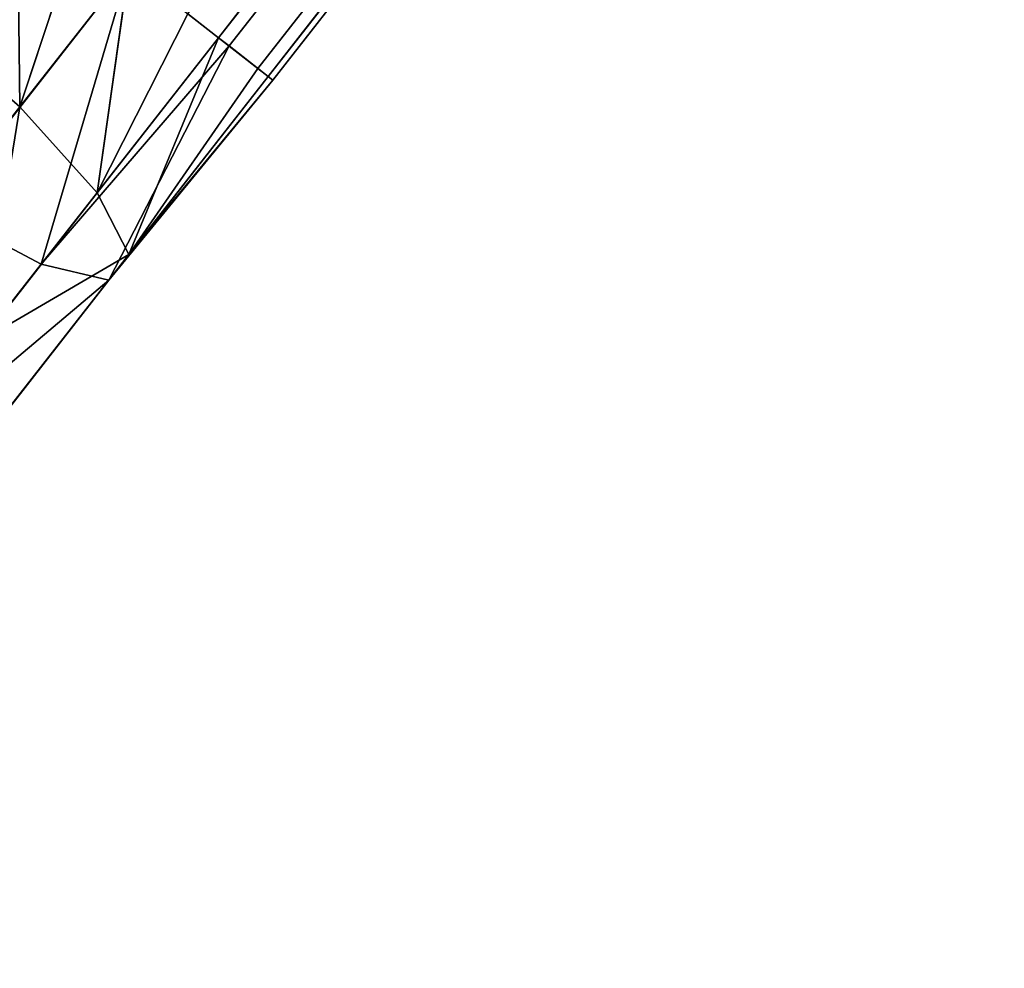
# Model space of a CAD drawing. Extents: x 2.7 to 27, y 3.9 to 33.1.
# Tile 23 of 256: x 8.733 to 9.185, y 6.647 to 7.083. Entities that reach past the tile are written whole.
import ezdxf

# ---------------------------------------------------------------- set-up
doc = ezdxf.new("R2010")
doc.units = 0
doc.header["$LTSCALE"] = 2.54
doc.layers.get('0').update_dxf_attribs({"linetype": 'CONTINUOUS'})

# ---------------------------------------------------------------- blocks, each defined once
blk = doc.blocks.new('HOTEL-MOOD-11781-11788_STL')
at = {"color": 0}
for p, q in [((8.82464, 7.07434, 13.51662), (14.27077, 14.11194, 13.55592)), ((8.82464, 7.07434, 13.51662), (14.27077, 14.11194, 13.55592)), ((8.82464, 7.07434, 13.32957), (14.29421, 14.0936, 13.31082)), ((8.82464, 7.07434, 13.32957), (14.29421, 14.0936, 13.31082)), ((8.82464, 7.07434, 13.51662), (14.3131, 14.07882, 13.50831)), ((8.82464, 7.07434, 13.51662), (14.3131, 14.07882, 13.50831)), ((8.8295, 7.07054, 13.50831), (14.3131, 14.07882, 13.50831)), ((8.8295, 7.07054, 13.50831), (14.3131, 14.07882, 13.50831)), ((14.3131, 14.07882, 13.50831), (8.84745, 7.05649, 13.45648)), ((14.3131, 14.07882, 13.50831), (8.84745, 7.05649, 13.45648)), ((14.32633, 14.06847, 13.36991), (8.82464, 7.07434, 13.32957)), ((14.32633, 14.06847, 13.36991), (8.82464, 7.07434, 13.32957)), ((8.84274, 7.06018, 13.36991), (14.32633, 14.06847, 13.36991)), ((8.84274, 7.06018, 13.36991), (14.32633, 14.06847, 13.36991)), ((8.84745, 7.05649, 13.38972), (14.32633, 14.06847, 13.36991)), ((8.84745, 7.05649, 13.38972), (14.32633, 14.06847, 13.36991)), ((14.33315, 14.06313, 13.44118), (8.84745, 7.05649, 13.38972)), ((8.84745, 7.05649, 13.45648), (14.33315, 14.06313, 13.44118)), ((8.84745, 7.05649, 13.45648), (14.33315, 14.06313, 13.44118)), ((14.33315, 14.06313, 13.44118), (8.84745, 7.05649, 13.38972)), ((8.84955, 7.05485, 13.44118), (14.33315, 14.06313, 13.44118)), ((8.84955, 7.05485, 13.44118), (14.33315, 14.06313, 13.44118)), ((8.73351, 7.04256, 13.2788), (8.73228, 7.14661, 13.2731)), ((8.73351, 7.04256, 13.2788), (8.73228, 7.14661, 13.2731)), ((8.76055, 7.12449, 13.27746), (8.73351, 7.04256, 13.2788)), ((8.76055, 7.12449, 13.27746), (8.73351, 7.04256, 13.2788)), ((8.69644, 6.99519, 13.54232), (8.78354, 7.1065, 13.55824)), ((8.69644, 6.99519, 13.54232), (8.78354, 7.1065, 13.55824)), ((8.78354, 7.1065, 13.28795), (8.73351, 7.04256, 13.2788)), ((8.78354, 7.1065, 13.28795), (8.73351, 7.04256, 13.2788)), ((8.78354, 7.1065, 13.28795), (8.7689, 7.00311, 13.31938)), ((8.78354, 7.1065, 13.28795), (8.7689, 7.00311, 13.31938)), ((8.82464, 7.07434, 13.51662), (8.78354, 7.1065, 13.55824)), ((8.82464, 7.07434, 13.51662), (8.78354, 7.1065, 13.55824)), ((8.73351, 7.04256, 13.2788), (8.68428, 7.08527, 13.26432)), ((8.73351, 7.04256, 13.2788), (8.68428, 7.08527, 13.26432)), ((8.81062, 7.08531, 13.31082), (8.7689, 7.00311, 13.31938)), ((8.81062, 7.08531, 13.31082), (8.7689, 7.00311, 13.31938)), ((8.81062, 7.08531, 13.31082), (8.82464, 7.07434, 13.32957)), ((8.81062, 7.08531, 13.31082), (8.82464, 7.07434, 13.32957)), ((8.74325, 6.97033, 13.50174), (8.82464, 7.07434, 13.51662)), ((8.74325, 6.97033, 13.50174), (8.82464, 7.07434, 13.51662)), ((8.74325, 6.97033, 13.50174), (8.8295, 7.07054, 13.50831)), ((8.74325, 6.97033, 13.50174), (8.8295, 7.07054, 13.50831)), ((8.7689, 7.00311, 13.31938), (8.82464, 7.07434, 13.32957)), ((8.7689, 7.00311, 13.31938), (8.82464, 7.07434, 13.32957)), ((8.77431, 6.96302, 13.4431), (8.8295, 7.07054, 13.50831)), ((8.77431, 6.96302, 13.4431), (8.8295, 7.07054, 13.50831)), ((8.82464, 7.07434, 13.32957), (8.78347, 6.97472, 13.37802)), ((8.82464, 7.07434, 13.32957), (8.78347, 6.97472, 13.37802)), ((8.8295, 7.07054, 13.50831), (8.82464, 7.07434, 13.51662)), ((8.82464, 7.07434, 13.32957), (8.84274, 7.06018, 13.36991)), ((8.82464, 7.07434, 13.32957), (8.84274, 7.06018, 13.36991)), ((8.8295, 7.07054, 13.50831), (8.82464, 7.07434, 13.51662)), ((8.84745, 7.05649, 13.45648), (8.8295, 7.07054, 13.50831)), ((8.84745, 7.05649, 13.45648), (8.8295, 7.07054, 13.50831)), ((8.77431, 6.96302, 13.4431), (8.84745, 7.05649, 13.45648)), ((8.77431, 6.96302, 13.4431), (8.84745, 7.05649, 13.45648)), ((8.84274, 7.06018, 13.36991), (8.78347, 6.97472, 13.37802)), ((8.84274, 7.06018, 13.36991), (8.78347, 6.97472, 13.37802)), ((8.78347, 6.97472, 13.37802), (8.84745, 7.05649, 13.38972)), ((8.78347, 6.97472, 13.37802), (8.84745, 7.05649, 13.38972)), ((8.84274, 7.06018, 13.36991), (8.84745, 7.05649, 13.38972)), ((8.84274, 7.06018, 13.36991), (8.84745, 7.05649, 13.38972)), ((8.84955, 7.05485, 13.44118), (8.84745, 7.05649, 13.45648)), ((8.84745, 7.05649, 13.38972), (8.84955, 7.05485, 13.44118)), ((8.84955, 7.05485, 13.44118), (8.84745, 7.05649, 13.45648)), ((8.84745, 7.05649, 13.38972), (8.84955, 7.05485, 13.44118)), ((8.77431, 6.96302, 13.4431), (8.84955, 7.05485, 13.44118)), ((8.77431, 6.96302, 13.4431), (8.84955, 7.05485, 13.44118)), ((8.78347, 6.97472, 13.37802), (8.84955, 7.05485, 13.44118)), ((8.78347, 6.97472, 13.37802), (8.84955, 7.05485, 13.44118)), ((8.68598, 6.98183, 13.25182), (8.73351, 7.04256, 13.2788)), ((8.68598, 6.98183, 13.25182), (8.73351, 7.04256, 13.2788)), ((8.73351, 7.04256, 13.2788), (8.7689, 7.00311, 13.31938)), ((8.73351, 7.04256, 13.2788), (8.7689, 7.00311, 13.31938)), ((8.71596, 6.93544, 13.28932), (8.7689, 7.00311, 13.31938)), ((8.71596, 6.93544, 13.28932), (8.7689, 7.00311, 13.31938)), ((8.78347, 6.97472, 13.37802), (8.7689, 7.00311, 13.31938)), ((8.78347, 6.97472, 13.37802), (8.7689, 7.00311, 13.31938)), ((8.69644, 6.99519, 13.54232), (8.74325, 6.97033, 13.50174)), ((8.69644, 6.99519, 13.54232), (8.74325, 6.97033, 13.50174)), ((8.72269, 6.89704, 13.34351), (8.78347, 6.97472, 13.37802)), ((8.72269, 6.89704, 13.34351), (8.78347, 6.97472, 13.37802)), ((8.77431, 6.96302, 13.4431), (8.78347, 6.97472, 13.37802)), ((8.77431, 6.96302, 13.4431), (8.78347, 6.97472, 13.37802)), ((8.66595, 6.87153, 13.45784), (8.74325, 6.97033, 13.50174)), ((8.66595, 6.87153, 13.45784), (8.74325, 6.97033, 13.50174)), ((8.74325, 6.97033, 13.50174), (8.77431, 6.96302, 13.4431)), ((8.74325, 6.97033, 13.50174), (8.77431, 6.96302, 13.4431)), ((8.70484, 6.87423, 13.40365), (8.77431, 6.96302, 13.4431)), ((8.70484, 6.87423, 13.40365), (8.77431, 6.96302, 13.4431))]:
    blk.add_line(p, q, dxfattribs=at)
mesh = blk.add_polyface(dxfattribs=at)
corners = [(14.27077, 14.11194, 13.55592), (8.78354, 7.1065, 13.55824), (8.82464, 7.07434, 13.51662)]
mesh.append_faces([[corners[k] for k in face] for face in [(0, 1, 2)]], dxfattribs={"color": 0})
mesh = blk.add_polyface(dxfattribs=at)
corners = [(14.3131, 14.07882, 13.50831), (14.27077, 14.11194, 13.55592), (8.82464, 7.07434, 13.51662)]
mesh.append_faces([[corners[k] for k in face] for face in [(0, 1, 2)]], dxfattribs={"color": 0})
mesh = blk.add_polyface(dxfattribs=at)
corners = [(14.29421, 14.0936, 13.31082), (8.82464, 7.07434, 13.32957), (8.81062, 7.08531, 13.31082)]
mesh.append_faces([[corners[k] for k in face] for face in [(0, 1, 2)]], dxfattribs={"color": 0})
mesh = blk.add_polyface(dxfattribs=at)
corners = [(14.29421, 14.0936, 13.31082), (14.32633, 14.06847, 13.36991), (8.82464, 7.07434, 13.32957)]
mesh.append_faces([[corners[k] for k in face] for face in [(0, 1, 2)]], dxfattribs={"color": 0})
mesh = blk.add_polyface(dxfattribs=at)
corners = [(14.3131, 14.07882, 13.50831), (8.82464, 7.07434, 13.51662), (8.8295, 7.07054, 13.50831)]
mesh.append_faces([[corners[k] for k in face] for face in [(0, 1, 2)]], dxfattribs={"color": 0})
mesh = blk.add_polyface(dxfattribs=at)
corners = [(14.3131, 14.07882, 13.50831), (8.8295, 7.07054, 13.50831), (8.84745, 7.05649, 13.45648)]
mesh.append_faces([[corners[k] for k in face] for face in [(0, 1, 2)]], dxfattribs={"color": 0})
mesh = blk.add_polyface(dxfattribs=at)
corners = [(14.3131, 14.07882, 13.50831), (8.84745, 7.05649, 13.45648), (14.33315, 14.06313, 13.44118)]
mesh.append_faces([[corners[k] for k in face] for face in [(0, 1, 2)]], dxfattribs={"color": 0})
mesh = blk.add_polyface(dxfattribs=at)
corners = [(14.32633, 14.06847, 13.36991), (8.84274, 7.06018, 13.36991), (8.82464, 7.07434, 13.32957)]
mesh.append_faces([[corners[k] for k in face] for face in [(0, 1, 2)]], dxfattribs={"color": 0})
mesh = blk.add_polyface(dxfattribs=at)
corners = [(14.32633, 14.06847, 13.36991), (8.84745, 7.05649, 13.38972), (8.84274, 7.06018, 13.36991)]
mesh.append_faces([[corners[k] for k in face] for face in [(0, 1, 2)]], dxfattribs={"color": 0})
mesh = blk.add_polyface(dxfattribs=at)
corners = [(14.32633, 14.06847, 13.36991), (14.33315, 14.06313, 13.44118), (8.84745, 7.05649, 13.38972)]
mesh.append_faces([[corners[k] for k in face] for face in [(0, 1, 2)]], dxfattribs={"color": 0})
mesh = blk.add_polyface(dxfattribs=at)
corners = [(14.33315, 14.06313, 13.44118), (8.84745, 7.05649, 13.45648), (8.84955, 7.05485, 13.44118)]
mesh.append_faces([[corners[k] for k in face] for face in [(0, 1, 2)]], dxfattribs={"color": 0})
mesh = blk.add_polyface(dxfattribs=at)
corners = [(14.33315, 14.06313, 13.44118), (8.84955, 7.05485, 13.44118), (8.84745, 7.05649, 13.38972)]
mesh.append_faces([[corners[k] for k in face] for face in [(0, 1, 2)]], dxfattribs={"color": 0})
mesh = blk.add_polyface(dxfattribs=at)
corners = [(8.69644, 6.99519, 13.54232), (8.73228, 7.14661, 13.5731), (8.64315, 7.0327, 13.5568), (8.78354, 7.1065, 13.55824)]
mesh.append_faces([[corners[k] for k in face] for face in [(0, 1, 2), (1, 0, 3)]], dxfattribs={"vtx0": -1, "color": 0})
mesh = blk.add_polyface(dxfattribs=at)
corners = [(8.73351, 7.04256, 13.2788), (8.68428, 7.08527, 13.26432), (8.73228, 7.14661, 13.2731)]
mesh.append_faces([[corners[k] for k in face] for face in [(0, 1, 2)]], dxfattribs={"color": 0})
mesh = blk.add_polyface(dxfattribs=at)
corners = [(8.76055, 7.12449, 13.27746), (8.73351, 7.04256, 13.2788), (8.73228, 7.14661, 13.2731)]
mesh.append_faces([[corners[k] for k in face] for face in [(0, 1, 2)]], dxfattribs={"color": 0})
mesh = blk.add_polyface(dxfattribs=at)
corners = [(8.78354, 7.1065, 13.28795), (8.73351, 7.04256, 13.2788), (8.76055, 7.12449, 13.27746)]
mesh.append_faces([[corners[k] for k in face] for face in [(0, 1, 2)]], dxfattribs={"color": 0})
mesh = blk.add_polyface(dxfattribs=at)
corners = [(8.74325, 6.97033, 13.50174), (8.78354, 7.1065, 13.55824), (8.69644, 6.99519, 13.54232), (8.82464, 7.07434, 13.51662)]
mesh.append_faces([[corners[k] for k in face] for face in [(0, 1, 2), (1, 0, 3)]], dxfattribs={"vtx0": -1, "color": 0})
mesh = blk.add_polyface(dxfattribs=at)
corners = [(8.78354, 7.1065, 13.28795), (8.7689, 7.00311, 13.31938), (8.73351, 7.04256, 13.2788)]
mesh.append_faces([[corners[k] for k in face] for face in [(0, 1, 2)]], dxfattribs={"color": 0})
mesh = blk.add_polyface(dxfattribs=at)
corners = [(8.81062, 7.08531, 13.31082), (8.7689, 7.00311, 13.31938), (8.78354, 7.1065, 13.28795)]
mesh.append_faces([[corners[k] for k in face] for face in [(0, 1, 2)]], dxfattribs={"color": 0})
mesh = blk.add_polyface(dxfattribs=at)
corners = [(8.68428, 7.08527, 13.26432), (8.68598, 6.98183, 13.25182), (8.6387, 7.02701, 13.23844), (8.73351, 7.04256, 13.2788)]
mesh.append_faces([[corners[k] for k in face] for face in [(0, 1, 2), (1, 0, 3)]], dxfattribs={"vtx0": -1, "color": 0})
mesh = blk.add_polyface(dxfattribs=at)
corners = [(8.82464, 7.07434, 13.32957), (8.7689, 7.00311, 13.31938), (8.81062, 7.08531, 13.31082)]
mesh.append_faces([[corners[k] for k in face] for face in [(0, 1, 2)]], dxfattribs={"color": 0})
mesh = blk.add_polyface(dxfattribs=at)
corners = [(8.8295, 7.07054, 13.50831), (8.82464, 7.07434, 13.51662), (8.74325, 6.97033, 13.50174)]
mesh.append_faces([[corners[k] for k in face] for face in [(0, 1, 2)]], dxfattribs={"color": 0})
mesh = blk.add_polyface(dxfattribs=at)
corners = [(8.8295, 7.07054, 13.50831), (8.74325, 6.97033, 13.50174), (8.77431, 6.96302, 13.4431)]
mesh.append_faces([[corners[k] for k in face] for face in [(0, 1, 2)]], dxfattribs={"color": 0})
mesh = blk.add_polyface(dxfattribs=at)
corners = [(8.82464, 7.07434, 13.32957), (8.78347, 6.97472, 13.37802), (8.7689, 7.00311, 13.31938)]
mesh.append_faces([[corners[k] for k in face] for face in [(0, 1, 2)]], dxfattribs={"color": 0})
mesh = blk.add_polyface(dxfattribs=at)
corners = [(8.8295, 7.07054, 13.50831), (8.77431, 6.96302, 13.4431), (8.84745, 7.05649, 13.45648)]
mesh.append_faces([[corners[k] for k in face] for face in [(0, 1, 2)]], dxfattribs={"color": 0})
mesh = blk.add_polyface(dxfattribs=at)
corners = [(8.82464, 7.07434, 13.32957), (8.84274, 7.06018, 13.36991), (8.78347, 6.97472, 13.37802)]
mesh.append_faces([[corners[k] for k in face] for face in [(0, 1, 2)]], dxfattribs={"color": 0})
mesh = blk.add_polyface(dxfattribs=at)
corners = [(8.84745, 7.05649, 13.45648), (8.77431, 6.96302, 13.4431), (8.84955, 7.05485, 13.44118)]
mesh.append_faces([[corners[k] for k in face] for face in [(0, 1, 2)]], dxfattribs={"color": 0})
mesh = blk.add_polyface(dxfattribs=at)
corners = [(8.84274, 7.06018, 13.36991), (8.84745, 7.05649, 13.38972), (8.78347, 6.97472, 13.37802)]
mesh.append_faces([[corners[k] for k in face] for face in [(0, 1, 2)]], dxfattribs={"color": 0})
mesh = blk.add_polyface(dxfattribs=at)
corners = [(8.84745, 7.05649, 13.38972), (8.84955, 7.05485, 13.44118), (8.78347, 6.97472, 13.37802)]
mesh.append_faces([[corners[k] for k in face] for face in [(0, 1, 2)]], dxfattribs={"color": 0})
mesh = blk.add_polyface(dxfattribs=at)
corners = [(8.84955, 7.05485, 13.44118), (8.77431, 6.96302, 13.4431), (8.78347, 6.97472, 13.37802)]
mesh.append_faces([[corners[k] for k in face] for face in [(0, 1, 2)]], dxfattribs={"color": 0})
mesh = blk.add_polyface(dxfattribs=at)
corners = [(8.73351, 7.04256, 13.2788), (8.71596, 6.93544, 13.28932), (8.68598, 6.98183, 13.25182), (8.7689, 7.00311, 13.31938)]
mesh.append_faces([[corners[k] for k in face] for face in [(0, 1, 2), (1, 0, 3)]], dxfattribs={"vtx0": -1, "color": 0})
mesh = blk.add_polyface(dxfattribs=at)
corners = [(8.71596, 6.93544, 13.28932), (8.78347, 6.97472, 13.37802), (8.72269, 6.89704, 13.34351), (8.7689, 7.00311, 13.31938)]
mesh.append_faces([[corners[k] for k in face] for face in [(0, 1, 2), (1, 0, 3)]], dxfattribs={"vtx0": -1, "color": 0})
mesh = blk.add_polyface(dxfattribs=at)
corners = [(8.66595, 6.87153, 13.45784), (8.69644, 6.99519, 13.54232), (8.61372, 6.88947, 13.49534), (8.74325, 6.97033, 13.50174)]
mesh.append_faces([[corners[k] for k in face] for face in [(0, 1, 2), (1, 0, 3)]], dxfattribs={"vtx0": -1, "color": 0})
mesh = blk.add_polyface(dxfattribs=at)
corners = [(8.56712, 6.69821, 13.02693), (8.55132, 6.67802, 13.15452), (8.52701, 6.64695, 13.04178), (8.59048, 6.72807, 13.25565), (8.58838, 6.72539, 13.12556), (8.62264, 6.76917, 13.21403), (8.64252, 6.79458, 13.34011), (8.66817, 6.82736, 13.28792), (8.70484, 6.87423, 13.40365), (8.72269, 6.89704, 13.34351), (8.77431, 6.96302, 13.4431), (8.78347, 6.97472, 13.37802)]
mesh.append_faces([[corners[k] for k in face] for face in [(0, 1, 2), (10, 9, 11)]], dxfattribs={"vtx0": -1, "color": 0})
mesh.append_faces([[corners[k] for k in face] for face in [(1, 0, 3), (3, 5, 6), (6, 7, 8), (8, 9, 10)]], dxfattribs={"vtx0": -1, "vtx1": -1, "color": 0})
mesh.append_faces([[corners[k] for k in face] for face in [(3, 0, 4), (3, 4, 5), (6, 5, 7), (8, 7, 9)]], dxfattribs={"vtx0": -1, "vtx2": -1, "color": 0})
mesh = blk.add_polyface(dxfattribs=at)
corners = [(8.77431, 6.96302, 13.4431), (8.66595, 6.87153, 13.45784), (8.70484, 6.87423, 13.40365), (8.74325, 6.97033, 13.50174)]
mesh.append_faces([[corners[k] for k in face] for face in [(0, 1, 2), (1, 0, 3)]], dxfattribs={"vtx0": -1, "color": 0})
blk = doc.blocks.new('GROUP_2')
at = {"color": 0}
blk.add_blockref('HOTEL-MOOD-11781-11788_STL', (-2.66245, -3.85245, -0.06), dxfattribs=at)

msp = doc.modelspace()

# ---------------------------------------------------------------- block references
at = {"color": 0}
msp.add_blockref('GROUP_2', (2.66245, 3.85245, 0.06), dxfattribs=at)

doc.saveas('drawing.dxf')
